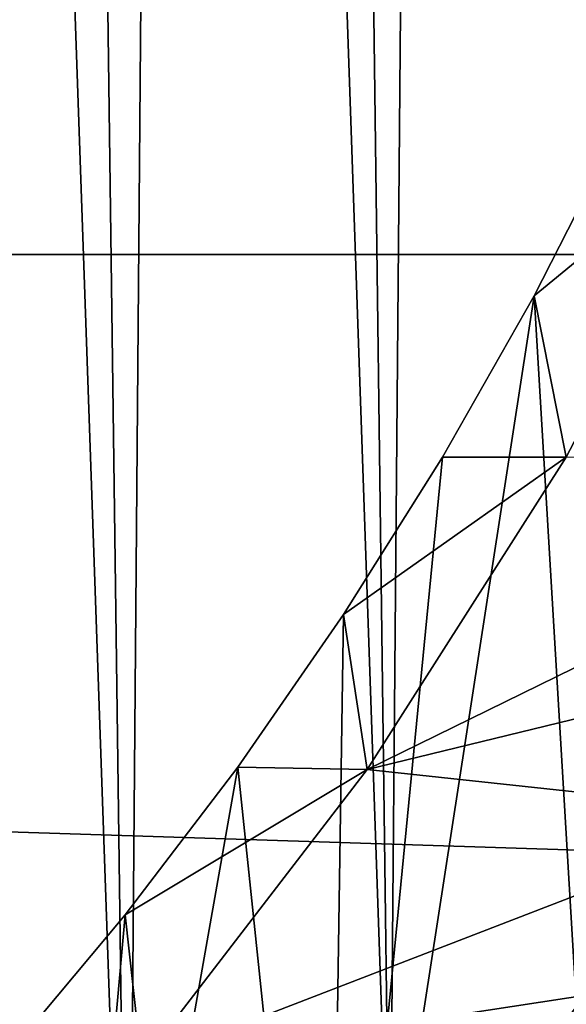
# Model space of a CAD drawing. Header units: metres. Extents: x -258 to 72, y -72 to 102.
# Tile 182 of 256: x 15.12 to 17.75, y -12.89 to -8.14. Entities that reach past the tile are written whole.
import ezdxf

# ---------------------------------------------------------------- set-up
doc = ezdxf.new("R2010")
doc.units = ezdxf.units.M
doc.layers.add('solid_FREESTAND_ASM_SW0005', color=7, linetype='CONTINUOUS')

msp = doc.modelspace()

# ---------------------------------------------------------------- linework, layer by layer
at = {"layer": 'solid_FREESTAND_ASM_SW0005'}
for points in [[(14.261779, -16.751169, 111.550003), (15.638846, -15.473413, 111.550003), (14.523807, 16.524498, 111.550003)], [(15.638846, -15.473413, 111.550003), (15.221734, 15.883916, 111.550003), (14.523807, 16.524498, 111.550003)], [(15.638846, -15.473413, 111.550003), (15.891458, 15.213861, 111.550003), (15.221734, 15.883916, 111.550003)], [(15.638846, -15.473413, 111.550003), (16.901878, -14.082844, 111.550003), (15.891458, 15.213861, 111.550003)], [(16.901878, -14.082844, 111.550003), (16.531721, 14.515584, 111.550003), (15.891458, 15.213861, 111.550003)], [(16.901878, -14.082844, 111.550003), (17.141308, 13.790416, 111.550003), (16.531721, 14.515584, 111.550003)], [(16.901878, -14.082844, 111.550003), (18.041681, -12.589588, 111.550003), (17.141308, 13.790416, 111.550003)], [(18.041681, -12.589588, 111.550003), (17.719107, 13.039681, 111.550003), (17.141308, 13.790416, 111.550003)], [(18.041681, -12.589588, 111.550003), (18.264076, 12.264728, 111.550003), (17.719107, 13.039681, 111.550003)], [(71.904762, -9.271183, -887), (-71.904762, -9.271173, -887), (-72.351036, -4.645118, -887)], [(72.351036, -4.645123, -887), (71.904762, -9.271183, -887), (-72.351036, -4.645118, -887)], [(17.597883, -9.46996, 97.550003), (17.753386, -10.250234, 96.5), (18.579227, -8.663851, 96.5)], [(18.00503, -8.670903, 97.550003), (17.597883, -9.46996, 97.550003), (18.579227, -8.663851, 96.5)], [(17.894814, -14.44907, 97.550003), (17.597883, -9.46996, 97.550003), (18.00503, -8.670903, 97.550003)], [(18.579227, -8.663851, 96.5), (17.753386, -10.250234, 96.5), (17.753551, -10.249946, 96)], [(71.163025, -13.859081, -887), (-71.163025, -13.859069, -887), (-71.904762, -9.271173, -887)], [(71.904762, -9.271183, -887), (71.163025, -13.859081, -887), (-71.904762, -9.271173, -887)], [(16.604965, -15.914619, 97.550003), (17.155321, -10.249908, 97.550003), (17.597883, -9.46996, 97.550003)], [(16.604965, -15.914619, 97.550003), (17.597883, -9.46996, 97.550003), (17.894814, -14.44907, 97.550003)], [(17.597883, -9.46996, 97.550003), (17.155321, -10.249908, 97.550003), (17.753386, -10.250234, 96.5)], [(16.604965, -15.914619, 97.550003), (16.678261, -11.009144, 97.550003), (17.155321, -10.249908, 97.550003)], [(17.155321, -10.249908, 97.550003), (16.678261, -11.009144, 97.550003), (17.753386, -10.250234, 96.5)], [(16.678261, -11.009144, 97.550003), (16.79237, -11.75867, 96.5), (17.753386, -10.250234, 96.5)], [(17.753386, -10.250234, 96.5), (16.79237, -11.75867, 96.5), (16.792742, -11.75814, 96)], [(17.753551, -10.249946, 96), (16.792742, -11.75814, 96), (19.784487, -10.289025, 96)], [(17.753386, -10.250234, 96.5), (16.792742, -11.75814, 96), (17.753551, -10.249946, 96)], [(16.792742, -11.75814, 96), (19.31662, -11.142628, 96), (19.784487, -10.289025, 96)], [(16.678261, -11.009144, 97.550003), (16.16753, -11.746346, 97.550003), (16.79237, -11.75867, 96.5)], [(16.604965, -15.914619, 97.550003), (16.16753, -11.746346, 97.550003), (16.678261, -11.009144, 97.550003)], [(16.792742, -11.75814, 96), (18.811934, -11.97502, 96), (19.31662, -11.142628, 96)], [(15.195495, -17.265484, 97.550003), (15.624162, -12.459984, 97.550003), (16.16753, -11.746346, 97.550003)], [(15.195495, -17.265484, 97.550003), (16.16753, -11.746346, 97.550003), (16.604965, -15.914619, 97.550003)], [(16.16753, -11.746346, 97.550003), (15.624162, -12.459984, 97.550003), (16.79237, -11.75867, 96.5)], [(15.624162, -12.459984, 97.550003), (15.703575, -13.177547, 96.5), (16.79237, -11.75867, 96.5)], [(16.79237, -11.75867, 96.5), (15.703575, -13.177547, 96.5), (15.70387, -13.177196, 96)], [(16.792742, -11.75814, 96), (15.70387, -13.177196, 96), (18.811934, -11.97502, 96)], [(16.79237, -11.75867, 96.5), (15.70387, -13.177196, 96), (16.792742, -11.75814, 96)], [(15.70387, -13.177196, 96), (18.271454, -12.78452, 96), (18.811934, -11.97502, 96)], [(17.696215, -13.569595, 96), (17.704962, -13.780326, 95.98671), (18.782461, -12.271194, 95.98671)], [(18.271454, -12.78452, 96), (17.696215, -13.569595, 96), (18.782461, -12.271194, 95.98671)], [(18.89254, -12.343112, 95.946976), (18.782461, -12.271194, 95.98671), (17.704962, -13.780326, 95.98671)], [(18.89254, -12.343112, 95.946976), (17.704962, -13.780326, 95.98671), (17.808725, -13.861088, 95.946976)], [(15.624162, -12.459984, 97.550003), (15.049339, -13.148499, 97.550003), (15.703575, -13.177547, 96.5)], [(15.195495, -17.265484, 97.550003), (15.049339, -13.148499, 97.550003), (15.624162, -12.459984, 97.550003)], [(17.872908, -13.122854, 111.534889), (18.041681, -12.589588, 111.550003), (16.901878, -14.082844, 111.550003)], [(15.70387, -13.177196, 96), (17.696215, -13.569595, 96), (18.271454, -12.78452, 96)]]:
    msp.add_3dface(points, dxfattribs=at)

doc.saveas('drawing.dxf')
